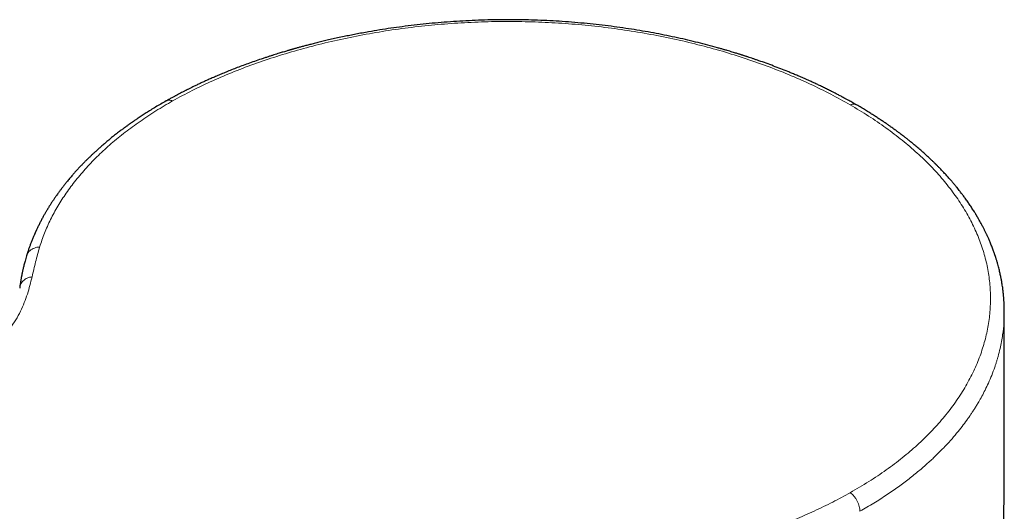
# Model space of a CAD drawing. Header units: millimetres. Extents: x 8 to 674, y 12 to 828.
# Tile 7 of 25: x 609 to 659, y 328 to 353. Entities that reach past the tile are written whole.
import ezdxf

# ---------------------------------------------------------------- set-up
doc = ezdxf.new("R2010")
doc.units = ezdxf.units.MM

msp = doc.modelspace()

# ---------------------------------------------------------------- linework, layer by layer
at = {"color": 7, "linetype": 'Continuous', "lineweight": 30}
for points, knots in [([(651.265, 348.791), (651.223, 348.815), (651.143, 348.861), (651.029, 348.926), (650.93, 348.981), (650.844, 349.029), (650.772, 349.068), (650.718, 349.098), (650.679, 349.119), (650.652, 349.134), (650.628, 349.146), (650.605, 349.159), (650.578, 349.173), (650.536, 349.196), (650.473, 349.229), (650.388, 349.274), (650.288, 349.326), (650.175, 349.385), (650.026, 349.461), (649.847, 349.551), (649.643, 349.652), (649.443, 349.748), (649.25, 349.839), (649.062, 349.926), (648.857, 350.019), (648.636, 350.118), (648.402, 350.22), (648.182, 350.313), (647.977, 350.399), (647.725, 350.501), (647.421, 350.622), (647.055, 350.762), (646.686, 350.898), (646.387, 351.004), (646.164, 351.081), (646.02, 351.13), (645.883, 351.176), (645.776, 351.211), (645.696, 351.238), (645.64, 351.256), (645.587, 351.273), (645.542, 351.287), (645.51, 351.298), (645.488, 351.305), (645.464, 351.313), (645.429, 351.324), (645.382, 351.339), (645.324, 351.357), (645.253, 351.379), (645.17, 351.405), (645.073, 351.435), (644.962, 351.468), (644.838, 351.506), (644.701, 351.546), (644.551, 351.59), (644.387, 351.637), (644.113, 351.714), (643.726, 351.819), (643.226, 351.947), (642.713, 352.071), (642.187, 352.19), (641.651, 352.303), (641.106, 352.41), (640.552, 352.51), (639.988, 352.604), (639.409, 352.692), (638.818, 352.773), (638.213, 352.846), (637.598, 352.911), (636.974, 352.968), (636.347, 353.015), (635.719, 353.052), (635.093, 353.079), (634.466, 353.097), (633.835, 353.106), (633.2, 353.105), (632.563, 353.094), (631.928, 353.073), (631.296, 353.042), (630.67, 353.002), (630.051, 352.954), (629.438, 352.896), (628.829, 352.83), (628.234, 352.756), (627.653, 352.675), (627.085, 352.588), (626.598, 352.506), (626.195, 352.433), (625.877, 352.373), (625.573, 352.313), (625.264, 352.249), (624.955, 352.183), (624.645, 352.114), (624.354, 352.047), (624.083, 351.982), (623.83, 351.919), (623.599, 351.861), (623.389, 351.806), (623.199, 351.756), (623.026, 351.709), (622.897, 351.673), (622.808, 351.648), (622.754, 351.633), (622.706, 351.619), (622.663, 351.607), (622.627, 351.597), (622.595, 351.588), (622.563, 351.578), (622.521, 351.566), (622.464, 351.55), (622.388, 351.528), (622.297, 351.501), (622.197, 351.471), (622.089, 351.438), (621.976, 351.404), (621.852, 351.366), (621.717, 351.323), (621.571, 351.277), (621.414, 351.226), (621.249, 351.172), (621.02, 351.095), (620.735, 350.998), (620.405, 350.88), (620.091, 350.764), (619.792, 350.651), (619.508, 350.539), (619.242, 350.432), (618.992, 350.328), (618.759, 350.229), (618.543, 350.135), (618.344, 350.047), (618.159, 349.963), (617.979, 349.88), (617.807, 349.798), (617.641, 349.719), (617.491, 349.645), (617.382, 349.591), (617.31, 349.555), (617.27, 349.535), (617.226, 349.513), (617.174, 349.486), (617.109, 349.453), (617.029, 349.412), (616.934, 349.363), (616.826, 349.305), (616.702, 349.24), (616.565, 349.166), (616.415, 349.083), (616.311, 349.025), (616.256, 348.994)], [0, 0, 0, 0, 0.004563, 0.008616, 0.012157, 0.015186, 0.017701, 0.019703, 0.020915, 0.021809, 0.022537, 0.023358, 0.024278, 0.025297, 0.027811, 0.030777, 0.034195, 0.038067, 0.042392, 0.049425, 0.0563, 0.062927, 0.069304, 0.075431, 0.081308, 0.089312, 0.096797, 0.103762, 0.110206, 0.116132, 0.12731, 0.138498, 0.149694, 0.1609, 0.165306, 0.169631, 0.17368, 0.177444, 0.179132, 0.180757, 0.182317, 0.183761, 0.184718, 0.18512, 0.185747, 0.186822, 0.188161, 0.189856, 0.191908, 0.194316, 0.197142, 0.200338, 0.203906, 0.207845, 0.212155, 0.216837, 0.221845, 0.235618, 0.24961, 0.263841, 0.278322, 0.293043, 0.307723, 0.322613, 0.337698, 0.352966, 0.368683, 0.384564, 0.40063, 0.416893, 0.433339, 0.44951, 0.465674, 0.481844, 0.498028, 0.514503, 0.53094, 0.547341, 0.563709, 0.580047, 0.596067, 0.612064, 0.62804, 0.644, 0.659152, 0.674294, 0.689428, 0.698327, 0.706967, 0.715269, 0.723232, 0.73227, 0.740827, 0.748902, 0.756488, 0.763578, 0.770173, 0.776007, 0.781394, 0.786334, 0.790827, 0.79247, 0.794025, 0.795418, 0.796642, 0.797697, 0.798583, 0.79937, 0.800472, 0.80218, 0.804357, 0.807002, 0.810115, 0.813091, 0.816396, 0.820032, 0.823996, 0.828291, 0.832914, 0.837867, 0.843006, 0.853464, 0.863484, 0.873066, 0.882375, 0.891232, 0.899638, 0.907593, 0.915097, 0.922029, 0.928525, 0.934601, 0.940306, 0.946341, 0.951901, 0.956984, 0.961588, 0.963017, 0.964392, 0.965744, 0.967482, 0.969735, 0.972503, 0.975789, 0.979591, 0.983912, 0.988753, 0.994115, 1, 1, 1, 1]), ([(616.256, 348.994), (616.163, 348.941), (615.981, 348.838), (615.721, 348.683), (615.476, 348.534), (615.247, 348.39), (615.033, 348.252), (614.855, 348.134), (614.709, 348.036), (614.595, 347.957), (614.491, 347.886), (614.407, 347.826), (614.339, 347.778), (614.287, 347.74), (614.243, 347.709), (614.208, 347.683), (614.181, 347.663), (614.155, 347.645), (614.126, 347.624), (614.091, 347.598), (614.051, 347.568), (613.995, 347.526), (613.923, 347.472), (613.834, 347.404), (613.739, 347.331), (613.639, 347.253), (613.539, 347.174), (613.439, 347.093), (613.342, 347.014), (613.249, 346.937), (613.134, 346.84), (613.001, 346.726), (612.852, 346.595), (612.714, 346.471), (612.61, 346.375), (612.535, 346.305), (612.488, 346.261), (612.442, 346.217), (612.397, 346.174), (612.355, 346.133), (612.317, 346.097), (612.287, 346.067), (612.264, 346.044), (612.243, 346.024), (612.219, 346), (612.188, 345.969), (612.15, 345.931), (612.106, 345.886), (612.054, 345.834), (611.998, 345.776), (611.94, 345.715), (611.856, 345.627), (611.752, 345.514), (611.629, 345.379), (611.522, 345.258), (611.431, 345.152), (611.353, 345.06), (611.282, 344.974), (611.217, 344.896), (611.159, 344.824), (611.109, 344.761), (611.064, 344.704), (611.027, 344.656), (610.993, 344.613), (610.961, 344.57), (610.925, 344.523), (610.884, 344.468), (610.838, 344.407), (610.789, 344.339), (610.736, 344.265), (610.671, 344.174), (610.596, 344.066), (610.51, 343.939), (610.439, 343.831), (610.384, 343.744), (610.345, 343.684), (610.312, 343.63), (610.282, 343.583), (610.256, 343.539), (610.23, 343.496), (610.201, 343.449), (610.169, 343.395), (610.134, 343.334), (610.096, 343.269), (610.057, 343.2), (610.002, 343.102), (609.932, 342.973), (609.849, 342.812), (609.768, 342.652), (609.71, 342.53), (609.673, 342.451), (609.657, 342.416), (609.644, 342.388), (609.634, 342.366), (609.626, 342.347), (609.616, 342.326), (609.603, 342.297), (609.586, 342.259), (609.567, 342.214), (609.541, 342.154), (609.51, 342.08), (609.475, 341.996), (609.441, 341.912), (609.409, 341.83), (609.379, 341.75), (609.35, 341.673), (609.322, 341.596), (609.294, 341.517), (609.265, 341.434), (609.235, 341.344), (609.204, 341.246), (609.183, 341.178), (609.172, 341.142)], [0, 0, 0, 0, 0.025803, 0.050426, 0.073866, 0.096122, 0.117193, 0.137078, 0.149552, 0.161437, 0.172098, 0.181385, 0.187716, 0.193198, 0.19783, 0.201612, 0.204153, 0.206562, 0.209633, 0.213378, 0.217752, 0.222599, 0.231148, 0.240837, 0.251666, 0.262298, 0.27371, 0.284979, 0.29593, 0.30656, 0.31687, 0.335663, 0.353286, 0.3698, 0.385541, 0.391527, 0.397401, 0.403163, 0.408813, 0.414342, 0.419187, 0.423023, 0.425849, 0.428011, 0.431057, 0.435043, 0.439971, 0.44584, 0.452521, 0.460111, 0.468059, 0.475855, 0.49381, 0.510899, 0.527105, 0.53903, 0.55043, 0.561096, 0.570784, 0.579494, 0.587228, 0.593992, 0.600167, 0.604773, 0.609708, 0.615453, 0.622008, 0.629372, 0.637545, 0.646424, 0.655632, 0.669928, 0.684879, 0.700486, 0.708063, 0.715192, 0.721507, 0.727008, 0.731694, 0.736628, 0.741965, 0.748155, 0.755197, 0.762945, 0.770822, 0.778772, 0.796743, 0.814993, 0.833156, 0.851177, 0.8559, 0.859836, 0.862985, 0.865345, 0.867083, 0.869252, 0.872597, 0.876798, 0.881855, 0.887768, 0.896726, 0.906351, 0.915697, 0.924762, 0.933544, 0.942045, 0.950264, 0.958978, 0.967882, 0.977684, 0.988389, 1, 1, 1, 1]), ([(658.759, 338.324), (658.759, 338.366), (658.759, 338.447), (658.756, 338.563), (658.753, 338.67), (658.749, 338.766), (658.744, 338.853), (658.739, 338.93), (658.734, 338.997), (658.729, 339.054), (658.725, 339.101), (658.722, 339.139), (658.719, 339.167), (658.717, 339.188), (658.716, 339.204), (658.714, 339.221), (658.711, 339.244), (658.708, 339.276), (658.704, 339.316), (658.698, 339.363), (658.692, 339.416), (658.682, 339.495), (658.668, 339.594), (658.651, 339.705), (658.635, 339.802), (658.619, 339.89), (658.604, 339.973), (658.587, 340.061), (658.568, 340.154), (658.545, 340.256), (658.521, 340.363), (658.493, 340.477), (658.462, 340.596), (658.433, 340.703), (658.407, 340.796), (658.384, 340.874), (658.362, 340.947), (658.341, 341.013), (658.325, 341.065), (658.311, 341.108), (658.298, 341.147), (658.283, 341.191), (658.266, 341.241), (658.243, 341.309), (658.213, 341.393), (658.177, 341.491), (658.139, 341.59), (658.1, 341.687), (658.061, 341.784), (658.023, 341.876), (657.986, 341.962), (657.952, 342.038), (657.923, 342.104), (657.896, 342.162), (657.87, 342.217), (657.843, 342.276), (657.812, 342.34), (657.78, 342.406), (657.747, 342.471), (657.715, 342.535), (657.68, 342.603), (657.643, 342.675), (657.602, 342.75), (657.559, 342.829), (657.515, 342.91), (657.474, 342.981), (657.441, 343.039), (657.417, 343.081), (657.397, 343.115), (657.381, 343.141), (657.368, 343.163), (657.353, 343.188), (657.333, 343.221), (657.308, 343.264), (657.277, 343.314), (657.234, 343.383), (657.181, 343.467), (657.12, 343.562), (657.058, 343.656), (656.998, 343.746), (656.936, 343.836), (656.872, 343.927), (656.808, 344.017), (656.747, 344.101), (656.691, 344.177), (656.635, 344.252), (656.576, 344.329), (656.512, 344.413), (656.44, 344.503), (656.36, 344.603), (656.27, 344.713), (656.171, 344.832), (656.064, 344.957), (655.966, 345.069), (655.88, 345.165), (655.808, 345.244), (655.733, 345.325), (655.655, 345.408), (655.579, 345.488), (655.508, 345.561), (655.448, 345.623), (655.397, 345.674), (655.36, 345.712), (655.334, 345.737), (655.317, 345.754), (655.302, 345.769), (655.286, 345.786), (655.265, 345.806), (655.237, 345.834), (655.202, 345.868), (655.158, 345.91), (655.109, 345.958), (655.011, 346.051), (654.866, 346.186), (654.673, 346.361), (654.475, 346.535), (654.315, 346.671), (654.196, 346.77), (654.12, 346.833), (654.045, 346.894), (653.972, 346.953), (653.899, 347.011), (653.828, 347.067), (653.761, 347.12), (653.704, 347.164), (653.659, 347.199), (653.626, 347.224), (653.598, 347.245), (653.576, 347.262), (653.555, 347.278), (653.53, 347.297), (653.496, 347.323), (653.451, 347.356), (653.394, 347.399), (653.327, 347.449), (653.248, 347.506), (653.156, 347.573), (653.05, 347.649), (652.928, 347.734), (652.794, 347.828), (652.645, 347.929), (652.482, 348.038), (652.309, 348.152), (652.125, 348.271), (651.93, 348.393), (651.722, 348.521), (651.499, 348.655), (651.344, 348.745), (651.265, 348.791)], [0, 0, 0, 0, 0.010521, 0.020231, 0.029133, 0.037228, 0.044519, 0.050897, 0.056501, 0.061333, 0.065392, 0.068413, 0.070796, 0.072542, 0.073667, 0.074816, 0.076901, 0.079619, 0.082971, 0.086956, 0.091573, 0.096375, 0.106983, 0.116595, 0.124339, 0.13161, 0.138648, 0.145489, 0.153785, 0.162349, 0.171452, 0.181214, 0.191575, 0.201878, 0.208667, 0.21535, 0.221841, 0.227535, 0.232312, 0.23543, 0.238666, 0.242449, 0.246782, 0.251663, 0.259939, 0.268635, 0.277232, 0.28573, 0.294127, 0.302423, 0.309981, 0.316674, 0.322489, 0.327426, 0.332022, 0.337183, 0.342924, 0.349244, 0.354615, 0.360333, 0.3664, 0.372814, 0.379576, 0.386685, 0.394139, 0.401411, 0.405983, 0.409797, 0.412855, 0.415157, 0.416854, 0.418916, 0.422036, 0.425903, 0.430515, 0.435871, 0.444682, 0.453561, 0.462167, 0.470499, 0.478557, 0.487392, 0.495866, 0.503732, 0.510865, 0.517268, 0.524879, 0.532742, 0.541064, 0.550784, 0.561351, 0.57275, 0.584901, 0.597796, 0.605342, 0.613121, 0.621134, 0.629381, 0.637701, 0.644962, 0.651152, 0.65627, 0.660316, 0.662418, 0.664042, 0.665319, 0.666953, 0.669051, 0.671613, 0.675229, 0.679489, 0.684396, 0.689837, 0.707922, 0.726041, 0.744196, 0.762243, 0.7691, 0.775799, 0.782341, 0.788725, 0.794951, 0.801018, 0.806917, 0.812178, 0.815438, 0.818222, 0.820531, 0.822363, 0.823828, 0.825816, 0.828526, 0.832339, 0.837025, 0.842583, 0.849012, 0.856313, 0.865008, 0.87468, 0.88533, 0.896954, 0.909551, 0.923117, 0.936793, 0.951324, 0.966706, 0.982933, 1, 1, 1, 1]), ([(609.172, 341.142), (609.158, 341.098), (609.132, 341.011), (609.097, 340.887), (609.066, 340.773), (609.04, 340.67), (609.017, 340.577), (608.997, 340.494), (608.981, 340.421), (608.967, 340.359), (608.956, 340.306), (608.947, 340.264), (608.941, 340.232), (608.936, 340.206), (608.931, 340.182), (608.926, 340.159), (608.922, 340.137), (608.918, 340.115), (608.913, 340.089), (608.907, 340.054), (608.898, 340.008), (608.888, 339.95), (608.877, 339.883), (608.865, 339.805), (608.852, 339.717), (608.838, 339.619), (608.83, 339.551), (608.825, 339.515)], [0, 0, 0, 0, 0.083065, 0.159571, 0.229586, 0.293175, 0.350397, 0.401304, 0.445944, 0.484359, 0.516604, 0.545048, 0.561738, 0.577593, 0.592615, 0.606807, 0.62017, 0.632767, 0.648124, 0.668285, 0.697192, 0.732325, 0.773652, 0.821133, 0.87472, 0.934361, 1, 1, 1, 1]), ([(658.635, 310.015), (658.638, 310.347), (658.653, 312.024), (658.676, 315.045), (658.702, 319.079), (658.724, 323.113), (658.74, 327.146), (658.752, 331.18), (658.758, 334.906), (658.759, 337.288), (658.759, 338.324)], [0, 0, 0, 0, 0.035195, 0.177684, 0.320173, 0.462662, 0.605152, 0.747641, 0.890131, 1, 1, 1, 1])]:
    msp.add_open_spline(points, degree=3, knots=knots, dxfattribs=at)
at = {"color": 252, "linetype": 'Continuous', "lineweight": 0}
for points, knots in [([(616.583, 348.991), (616.911, 349.17), (617.567, 349.528), (618.613, 350.023), (619.7, 350.485), (620.831, 350.91), (622.004, 351.3), (623.216, 351.654), (624.463, 351.972), (625.742, 352.252), (627.044, 352.489), (628.364, 352.684), (629.701, 352.836), (631.05, 352.943), (632.409, 353.006), (633.773, 353.023), (635.135, 352.994), (636.489, 352.921), (637.834, 352.802), (639.171, 352.638), (640.494, 352.43), (641.797, 352.179), (643.071, 351.887), (644.313, 351.555), (645.52, 351.185), (646.692, 350.777), (647.827, 350.332), (648.918, 349.852), (649.964, 349.342), (650.616, 348.977), (650.942, 348.795)], [0, 0, 0, 0, 0.035937, 0.071692, 0.107333, 0.142925, 0.178534, 0.214226, 0.250064, 0.285938, 0.321715, 0.357428, 0.393108, 0.428786, 0.464495, 0.500265, 0.53597, 0.571541, 0.60709, 0.642744, 0.67859, 0.714476, 0.750225, 0.785801, 0.821361, 0.856991, 0.892762, 0.928587, 0.964364, 1, 1, 1, 1]), ([(609.836, 341.593), (609.914, 341.827), (610.07, 342.294), (610.381, 342.984), (610.748, 343.662), (611.175, 344.327), (611.661, 344.979), (612.205, 345.615), (612.806, 346.234), (613.461, 346.833), (614.167, 347.409), (614.924, 347.962), (615.724, 348.492), (616.297, 348.825), (616.583, 348.991)], [0, 0, 0, 0, 0.08363, 0.166844, 0.249845, 0.332833, 0.416012, 0.499581, 0.583323, 0.666902, 0.750342, 0.833661, 0.916875, 1, 1, 1, 1]), ([(616.583, 348.991), (616.551, 349.003), (616.486, 349.027), (616.392, 349.034), (616.314, 349.024), (616.273, 349), (616.258, 348.991)], [0, 0, 0, 0, 0.262252, 0.537695, 0.822762, 1, 1, 1, 1]), ([(650.942, 348.795), (650.958, 348.8), (650.99, 348.812), (651.037, 348.823), (651.084, 348.83), (651.128, 348.831), (651.17, 348.826), (651.21, 348.816), (651.242, 348.804), (651.259, 348.794), (651.265, 348.791)], [0, 0, 0, 0, 0.131618, 0.264151, 0.399571, 0.535987, 0.667605, 0.800134, 0.935537, 1, 1, 1, 1]), ([(650.948, 329.152), (651.266, 329.338), (651.9, 329.708), (652.779, 330.3), (653.598, 330.916), (654.352, 331.559), (655.043, 332.227), (655.667, 332.92), (656.225, 333.637), (656.712, 334.373), (657.126, 335.123), (657.466, 335.884), (657.731, 336.654), (657.921, 337.431), (658.035, 338.213), (658.072, 338.995), (658.033, 339.775), (657.919, 340.55), (657.728, 341.317), (657.462, 342.079), (657.12, 342.831), (656.705, 343.572), (656.218, 344.297), (655.662, 345.003), (655.039, 345.69), (654.347, 346.358), (653.589, 347.006), (652.767, 347.63), (651.889, 348.23), (651.257, 348.607), (650.942, 348.795)], [0, 0, 0, 0, 0.035937, 0.071692, 0.107333, 0.142925, 0.178534, 0.214226, 0.250064, 0.285938, 0.321715, 0.357428, 0.393108, 0.428786, 0.464495, 0.500265, 0.53597, 0.571541, 0.60709, 0.642744, 0.67859, 0.714476, 0.750225, 0.785801, 0.821361, 0.856991, 0.892762, 0.928587, 0.964364, 1, 1, 1, 1]), ([(609.836, 341.593), (609.791, 341.59), (609.699, 341.582), (609.568, 341.544), (609.446, 341.487), (609.338, 341.408), (609.253, 341.313), (609.197, 341.223), (609.18, 341.162), (609.175, 341.141)], [0, 0, 0, 0, 0.142647, 0.292155, 0.446755, 0.604224, 0.762045, 0.917634, 1, 1, 1, 1]), ([(609.452, 340.082), (609.51, 340.335), (609.626, 340.843), (609.766, 341.343), (609.836, 341.593)], [0, 0, 0, 0, 0.499349, 1, 1, 1, 1]), ([(608.333, 337.477), (608.435, 337.62), (608.637, 337.904), (608.872, 338.339), (609.064, 338.775), (609.218, 339.212), (609.345, 339.649), (609.416, 339.937), (609.452, 340.082)], [0, 0, 0, 0, 0.168245, 0.334702, 0.500511, 0.666423, 0.83286, 1, 1, 1, 1]), ([(609.452, 340.082), (609.41, 340.076), (609.325, 340.065), (609.204, 340.023), (609.092, 339.962), (608.994, 339.88), (608.916, 339.782), (608.861, 339.672), (608.832, 339.582), (608.828, 339.528), (608.827, 339.515)], [0, 0, 0, 0, 0.122125, 0.251083, 0.386158, 0.526025, 0.668706, 0.811709, 0.952335, 1, 1, 1, 1]), ([(651.437, 328.209), (651.674, 328.346), (652.139, 328.615), (652.787, 329.03), (653.382, 329.44), (653.925, 329.845), (654.419, 330.243), (654.867, 330.63), (655.285, 331.018), (655.671, 331.405), (656.026, 331.787), (656.339, 332.15), (656.614, 332.493), (656.801, 332.744), (656.921, 332.913), (656.991, 333.012), (657.07, 333.127), (657.157, 333.259), (657.253, 333.408), (657.356, 333.573), (657.481, 333.783), (657.628, 334.044), (657.794, 334.362), (657.961, 334.715), (658.127, 335.103), (658.237, 335.399), (658.303, 335.592), (658.328, 335.667), (658.352, 335.743), (658.376, 335.818), (658.399, 335.894), (658.421, 335.968), (658.473, 336.153), (658.544, 336.431), (658.62, 336.8), (658.691, 337.234), (658.748, 337.741), (658.756, 338.133), (658.759, 338.325)], [0, 0, 0, 0, 0.051877, 0.101691, 0.149445, 0.195136, 0.238766, 0.280334, 0.319841, 0.360916, 0.399497, 0.435583, 0.469174, 0.500271, 0.50823, 0.517704, 0.528691, 0.541192, 0.555208, 0.570737, 0.58778, 0.614183, 0.643554, 0.675892, 0.711196, 0.749468, 0.756327, 0.763157, 0.769957, 0.776728, 0.78347, 0.790182, 0.796865, 0.833094, 0.864691, 0.895579, 0.948972, 1, 1, 1, 1]), ([(638.021, 325.322), (638.426, 325.368), (639.235, 325.458), (640.43, 325.638), (641.604, 325.849), (642.758, 326.094), (643.892, 326.372), (645.003, 326.682), (646.086, 327.022), (647.137, 327.392), (648.152, 327.79), (649.127, 328.217), (650.065, 328.668), (650.654, 328.991), (650.948, 329.152)], [0, 0, 0, 0, 0.08363, 0.166844, 0.249845, 0.332833, 0.416012, 0.499581, 0.583323, 0.666902, 0.750342, 0.833661, 0.916875, 1, 1, 1, 1]), ([(650.948, 329.152), (650.98, 329.127), (651.045, 329.076), (651.138, 328.976), (651.226, 328.859), (651.303, 328.729), (651.364, 328.592), (651.408, 328.456), (651.433, 328.326), (651.436, 328.248), (651.437, 328.209)], [0, 0, 0, 0, 0.117697, 0.241313, 0.369248, 0.499502, 0.629835, 0.757993, 0.881934, 1, 1, 1, 1])]:
    msp.add_open_spline(points, degree=3, knots=knots, dxfattribs=at)

doc.saveas('drawing.dxf')
